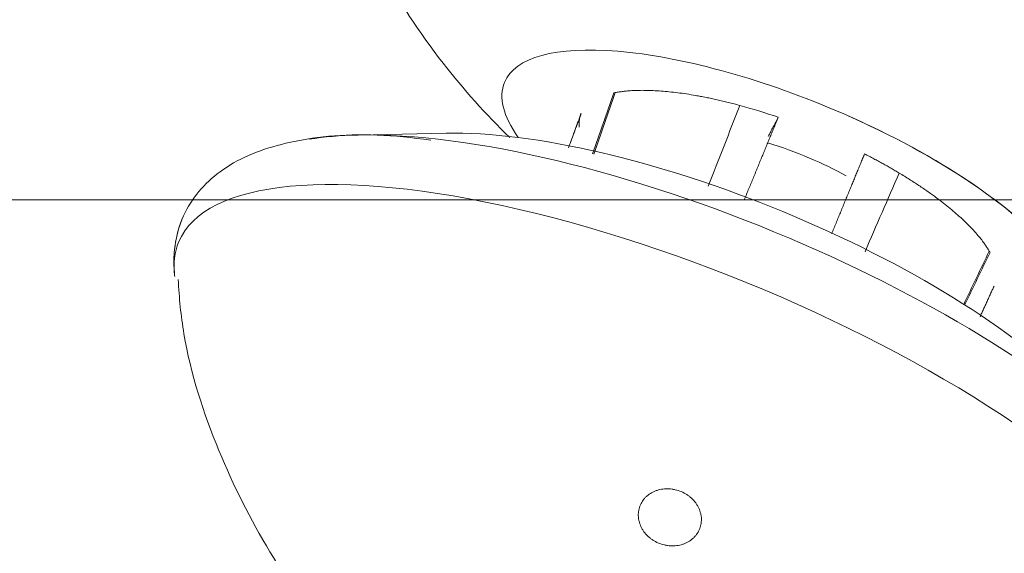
# Model space of a CAD drawing. Header units: millimetres. Extents: x -10 to 594, y 0 to 420.
# Tile 25 of 256: x 165.127 to 166.594, y 51.827 to 52.622. Entities that reach past the tile are written whole.
import ezdxf
from ezdxf.lldxf.tags import DXFTag

# ---------------------------------------------------------------- set-up
doc = ezdxf.new("R2010")
doc.units = ezdxf.units.MM
doc.layers.add('1', color=7, linetype='Continuous', true_color=0xffffff)
tags = doc.linetypes.add('DASHED', pattern=[25.72, 12.86, -12.86]).pattern_tags.tags
tags[6:7] = [DXFTag(74, 4), DXFTag(75, 0), DXFTag(340, '0'), DXFTag(46, 0.0), DXFTag(50, 0.0), DXFTag(44, 0.0), DXFTag(45, 0.0)]
tags[4:5] = [DXFTag(74, 4), DXFTag(75, 0), DXFTag(340, '0'), DXFTag(46, 0.0), DXFTag(50, 0.0), DXFTag(44, 0.0), DXFTag(45, 0.0)]

msp = doc.modelspace()

# ---------------------------------------------------------------- linework, layer by layer
at = {"layer": '1', "color": 155, "linetype": 'Continuous', "lineweight": 18}
msp.add_line((165.7622, 52.4528), (165.6311, 52.45), dxfattribs=at)
msp.add_line((165.7622, 52.4528), (165.6311, 52.45), dxfattribs=at)
at = {"layer": '1', "color": 163, "linetype": 'DASHED', "lineweight": 18}
msp.add_line((146.0011, 52.3535), (248.0011, 52.3535), dxfattribs=at)
at = {"layer": '1', "color": 155, "linetype": 'Continuous', "lineweight": 18}
for centre, major_axis, start_param, end_param in [((166.2714, 52.3546), (-0.4222, 0.1739), 4.681436, 6.283185), ((166.2714, 52.3546), (-0.4222, 0.1739), 4.681436, 6.283185), ((166.2714, 52.3546), (-0.4222, 0.1739), 0, 0.473174), ((166.2714, 52.3546), (-0.4222, 0.1739), 0, 0.473174), ((166.2714, 52.3546), (-0.4222, 0.1739), 2.689568, 4.681436), ((166.2714, 52.3546), (-0.4222, 0.1739), 2.66846, 4.681436), ((166.1536, 52.0684), (-0.726, 0.299), 4.681436, 5.640505), ((166.1536, 52.0684), (-0.726, 0.299), 4.681436, 5.640505), ((166.1848, 52.1441), (-0.5871, 0.2418), 3.784413, 5.640407), ((166.1848, 52.1441), (-0.5871, 0.2418), 3.784413, 5.640407), ((166.2714, 52.3546), (-0.1949, 0.0803), 4.681436, 5.000258), ((166.2714, 52.3546), (-0.1949, 0.0803), 4.681436, 5.000258), ((166.2714, 52.3546), (-0.1949, 0.0803), 4.387746, 4.681436), ((166.2714, 52.3546), (-0.1949, 0.0803), 4.387746, 4.681436), ((166.1536, 52.0684), (-0.726, 0.299), 3.784315, 4.681436), ((166.1536, 52.0684), (-0.726, 0.299), 3.784315, 4.681436)]:
    msp.add_ellipse(centre, major_axis=major_axis, ratio=0.327045, start_param=start_param, end_param=end_param, dxfattribs=at)
at = {"layer": '1', "color": 155, "linetype": 'Continuous', "lineweight": 13}
for centre, major_axis, start_param, end_param in [((166.1536, 52.0684), (-0.726, 0.299), 5.640505, 5.794639), ((166.1536, 52.0684), (-0.726, 0.299), 5.640505, 5.794639), ((166.1173, 51.9803), (-0.7534, 0.3103), 2.961414, 6.283185), ((166.1173, 51.9803), (-0.7534, 0.3103), 2.961414, 6.283185), ((166.1173, 51.9803), (-0.7534, 0.3103), 0, 0.181399), ((166.1173, 51.9803), (-0.7534, 0.3103), 0, 0.181399)]:
    msp.add_ellipse(centre, major_axis=major_axis, ratio=0.327045, start_param=start_param, end_param=end_param, dxfattribs=at)
at = {"layer": '1', "color": 155, "linetype": 'Continuous', "lineweight": 18}
for points, knots in [([(165.6176, 53.6172), (165.5952, 53.5701), (165.5511, 53.4537), (165.5262, 53.2601), (165.5375, 53.0543), (165.5842, 52.8667), (165.658, 52.7005), (165.7501, 52.5608), (165.8214, 52.4809), (165.857, 52.4464)], [0, 0, 0, 0, 0.121547, 0.294601, 0.455421, 0.606251, 0.748379, 0.882913, 1, 1, 1, 1]), ([(165.6176, 53.6172), (165.5952, 53.5701), (165.5511, 53.4537), (165.5262, 53.2601), (165.5375, 53.0543), (165.5842, 52.8667), (165.658, 52.7005), (165.7501, 52.5608), (165.8214, 52.4809), (165.857, 52.4464)], [0, 0, 0, 0, 0.121547, 0.294601, 0.455421, 0.606251, 0.748379, 0.882913, 1, 1, 1, 1]), ([(165.7397, 52.4423), (165.7116, 52.4464), (165.6301, 52.4545), (165.5255, 52.4433), (165.4301, 52.4073), (165.3645, 52.3374), (165.3546, 52.2734), (165.3579, 52.2414), (165.3581, 52.2395)], [0, 0, 0, 0, 0.123943, 0.378297, 0.597627, 0.785709, 0.98732, 1, 1, 1, 1]), ([(165.7397, 52.4423), (165.7116, 52.4464), (165.6301, 52.4545), (165.5255, 52.4433), (165.4301, 52.4073), (165.3694, 52.3426), (165.3576, 52.2896), (165.3569, 52.2658)], [0, 0, 0, 0, 0.131588, 0.401632, 0.63449, 0.834174, 1, 1, 1, 1]), ([(165.3633, 52.235), (165.3646, 52.2078), (165.3733, 52.1207), (165.4185, 51.9822), (165.4941, 51.831), (165.5726, 51.7205), (165.6278, 51.6659), (165.6471, 51.6486)], [0, 0, 0, 0, 0.121735, 0.394316, 0.648101, 0.88309, 1, 1, 1, 1]), ([(165.3633, 52.235), (165.3646, 52.2078), (165.3733, 52.1207), (165.4185, 51.9822), (165.4941, 51.831), (165.5726, 51.7205), (165.6278, 51.6659), (165.6471, 51.6486)], [0, 0, 0, 0, 0.121735, 0.394316, 0.648101, 0.88309, 1, 1, 1, 1]), ([(166.1394, 51.8624), (166.1383, 51.8599), (166.1369, 51.8575), (166.1345, 51.8542), (166.1336, 51.8532), (166.1317, 51.8511), (166.1307, 51.8501), (166.1276, 51.8474), (166.1253, 51.8457), (166.1215, 51.8436), (166.1202, 51.843), (166.1175, 51.8418), (166.1161, 51.8413), (166.1119, 51.8399), (166.109, 51.8392), (166.1045, 51.8386), (166.103, 51.8385), (166.0999, 51.8384), (166.0968, 51.8384), (166.0937, 51.8387), (166.0914, 51.839), (166.0907, 51.8391), (166.0891, 51.8394), (166.0884, 51.8396), (166.0845, 51.8405), (166.0815, 51.8414), (166.0757, 51.8439), (166.0729, 51.8454), (166.0691, 51.8479), (166.0678, 51.8488), (166.066, 51.8502), (166.0654, 51.8507), (166.0642, 51.8517), (166.0636, 51.8523), (166.0608, 51.8549), (166.0588, 51.8571), (166.0566, 51.8601), (166.0562, 51.8608), (166.0554, 51.862), (166.055, 51.8626), (166.0538, 51.8646), (166.0532, 51.8658), (166.0513, 51.8698), (166.0504, 51.8725), (166.0495, 51.8759), (166.0494, 51.8766), (166.0491, 51.878), (166.0488, 51.8801), (166.0485, 51.8836), (166.0486, 51.8863), (166.0488, 51.8884), (166.0489, 51.889), (166.0491, 51.8904), (166.0492, 51.8911), (166.0498, 51.8945), (166.0507, 51.8971), (166.0529, 51.9021), (166.0543, 51.9044), (166.0567, 51.9077), (166.0576, 51.9088), (166.0595, 51.9108), (166.0605, 51.9118), (166.0637, 51.9145), (166.066, 51.9162), (166.0697, 51.9183), (166.071, 51.9189), (166.0737, 51.9201), (166.0751, 51.9206), (166.0793, 51.922), (166.0822, 51.9226), (166.0867, 51.9232), (166.0882, 51.9233), (166.0913, 51.9234), (166.0944, 51.9234), (166.0974, 51.9231), (166.0997, 51.9228), (166.1005, 51.9227), (166.102, 51.9224), (166.1028, 51.9222), (166.1067, 51.9213), (166.1096, 51.9204), (166.1155, 51.9179), (166.1182, 51.9164), (166.1221, 51.9139), (166.1234, 51.913), (166.1252, 51.9116), (166.1258, 51.9111), (166.127, 51.9101), (166.1276, 51.9096), (166.1303, 51.907), (166.1323, 51.9047), (166.1345, 51.9017), (166.135, 51.9011), (166.1358, 51.8999), (166.1362, 51.8992), (166.1373, 51.8973), (166.138, 51.896), (166.1399, 51.8921), (166.1408, 51.8894), (166.1417, 51.886), (166.1418, 51.8853), (166.1421, 51.8839), (166.1424, 51.8818), (166.1427, 51.8784), (166.1426, 51.8756), (166.1424, 51.8736), (166.1423, 51.8729), (166.1421, 51.8715), (166.142, 51.8709), (166.1414, 51.8675), (166.1405, 51.8649), (166.1394, 51.8624)], [0, 0, 0, 0, 0.03125, 0.03125, 0.046875, 0.046875, 0.0625, 0.0625, 0.09375, 0.09375, 0.109375, 0.109375, 0.125, 0.125, 0.15625, 0.15625, 0.171875, 0.171875, 0.1875, 0.203125, 0.203125, 0.210937, 0.210937, 0.21875, 0.21875, 0.25, 0.25, 0.28125, 0.28125, 0.296875, 0.296875, 0.304687, 0.304687, 0.3125, 0.3125, 0.34375, 0.34375, 0.351562, 0.351562, 0.359375, 0.359375, 0.375, 0.375, 0.40625, 0.40625, 0.414062, 0.414062, 0.421875, 0.4375, 0.453125, 0.453125, 0.460937, 0.460937, 0.46875, 0.46875, 0.5, 0.5, 0.53125, 0.53125, 0.546875, 0.546875, 0.5625, 0.5625, 0.59375, 0.59375, 0.609375, 0.609375, 0.625, 0.625, 0.65625, 0.65625, 0.671875, 0.671875, 0.6875, 0.703125, 0.703125, 0.710937, 0.710937, 0.71875, 0.71875, 0.75, 0.75, 0.78125, 0.78125, 0.796875, 0.796875, 0.804687, 0.804687, 0.8125, 0.8125, 0.84375, 0.84375, 0.851562, 0.851562, 0.859375, 0.859375, 0.875, 0.875, 0.90625, 0.90625, 0.914062, 0.914062, 0.921875, 0.9375, 0.953125, 0.953125, 0.960937, 0.960937, 0.96875, 0.96875, 1, 1, 1, 1]), ([(166.1394, 51.8624), (166.1383, 51.8599), (166.1369, 51.8575), (166.1345, 51.8542), (166.1336, 51.8532), (166.1317, 51.8511), (166.1307, 51.8501), (166.1276, 51.8474), (166.1253, 51.8457), (166.1215, 51.8436), (166.1202, 51.843), (166.1175, 51.8418), (166.1161, 51.8413), (166.1119, 51.8399), (166.109, 51.8392), (166.1045, 51.8386), (166.103, 51.8385), (166.0999, 51.8384), (166.0968, 51.8384), (166.0937, 51.8387), (166.0914, 51.839), (166.0907, 51.8391), (166.0891, 51.8394), (166.0884, 51.8396), (166.0845, 51.8405), (166.0815, 51.8414), (166.0757, 51.8439), (166.0729, 51.8454), (166.0691, 51.8479), (166.0678, 51.8488), (166.066, 51.8502), (166.0654, 51.8507), (166.0642, 51.8517), (166.0636, 51.8523), (166.0608, 51.8549), (166.0588, 51.8571), (166.0566, 51.8601), (166.0562, 51.8608), (166.0554, 51.862), (166.055, 51.8626), (166.0538, 51.8646), (166.0532, 51.8658), (166.0513, 51.8698), (166.0504, 51.8725), (166.0495, 51.8759), (166.0494, 51.8766), (166.0491, 51.878), (166.0488, 51.8801), (166.0485, 51.8836), (166.0486, 51.8863), (166.0488, 51.8884), (166.0489, 51.889), (166.0491, 51.8904), (166.0492, 51.8911), (166.0498, 51.8945), (166.0507, 51.8971), (166.0529, 51.9021), (166.0543, 51.9044), (166.0567, 51.9077), (166.0576, 51.9088), (166.0595, 51.9108), (166.0605, 51.9118), (166.0637, 51.9145), (166.066, 51.9162), (166.0697, 51.9183), (166.071, 51.9189), (166.0737, 51.9201), (166.0751, 51.9206), (166.0793, 51.922), (166.0822, 51.9226), (166.0867, 51.9232), (166.0882, 51.9233), (166.0913, 51.9234), (166.0944, 51.9234), (166.0974, 51.9231), (166.0997, 51.9228), (166.1005, 51.9227), (166.102, 51.9224), (166.1028, 51.9222), (166.1067, 51.9213), (166.1096, 51.9204), (166.1155, 51.9179), (166.1182, 51.9164), (166.1221, 51.9139), (166.1234, 51.913), (166.1252, 51.9116), (166.1258, 51.9111), (166.127, 51.9101), (166.1276, 51.9096), (166.1303, 51.907), (166.1323, 51.9047), (166.1345, 51.9017), (166.135, 51.9011), (166.1358, 51.8999), (166.1362, 51.8992), (166.1373, 51.8973), (166.138, 51.896), (166.1399, 51.8921), (166.1408, 51.8894), (166.1417, 51.886), (166.1418, 51.8853), (166.1421, 51.8839), (166.1424, 51.8818), (166.1427, 51.8784), (166.1426, 51.8756), (166.1424, 51.8736), (166.1423, 51.8729), (166.1421, 51.8715), (166.142, 51.8709), (166.1414, 51.8675), (166.1405, 51.8649), (166.1394, 51.8624)], [0, 0, 0, 0, 0.03125, 0.03125, 0.046875, 0.046875, 0.0625, 0.0625, 0.09375, 0.09375, 0.109375, 0.109375, 0.125, 0.125, 0.15625, 0.15625, 0.171875, 0.171875, 0.1875, 0.203125, 0.203125, 0.210938, 0.210938, 0.21875, 0.21875, 0.25, 0.25, 0.28125, 0.28125, 0.296875, 0.296875, 0.304688, 0.304688, 0.3125, 0.3125, 0.34375, 0.34375, 0.351563, 0.351563, 0.359375, 0.359375, 0.375, 0.375, 0.40625, 0.40625, 0.414063, 0.414063, 0.421875, 0.4375, 0.453125, 0.453125, 0.460938, 0.460938, 0.46875, 0.46875, 0.5, 0.5, 0.53125, 0.53125, 0.546875, 0.546875, 0.5625, 0.5625, 0.59375, 0.59375, 0.609375, 0.609375, 0.625, 0.625, 0.65625, 0.65625, 0.671875, 0.671875, 0.6875, 0.703125, 0.703125, 0.710938, 0.710938, 0.71875, 0.71875, 0.75, 0.75, 0.78125, 0.78125, 0.796875, 0.796875, 0.804688, 0.804688, 0.8125, 0.8125, 0.84375, 0.84375, 0.851563, 0.851563, 0.859375, 0.859375, 0.875, 0.875, 0.90625, 0.90625, 0.914063, 0.914063, 0.921875, 0.9375, 0.953125, 0.953125, 0.960938, 0.960938, 0.96875, 0.96875, 1, 1, 1, 1])]:
    msp.add_open_spline(points, degree=3, knots=knots, dxfattribs=at)
at = {"layer": '1', "color": 155, "linetype": 'Continuous', "lineweight": 13}
for points in [[(165.9803, 52.4219), (165.991, 52.4521), (166.0016, 52.4824), (166.012, 52.5128)], [(165.9803, 52.4219), (165.991, 52.4521), (166.0016, 52.4824), (166.012, 52.5128)], [(165.9823, 52.4215), (165.9931, 52.452), (166.0037, 52.4826), (166.0142, 52.5132)], [(165.9823, 52.4215), (165.9931, 52.452), (166.0037, 52.4826), (166.0142, 52.5132)], [(166.1528, 52.374), (166.1686, 52.4141), (166.1842, 52.4541), (166.1998, 52.4942)], [(166.1528, 52.374), (166.1686, 52.4141), (166.1842, 52.4541), (166.1998, 52.4942)], [(166.4373, 52.3935), (166.4202, 52.3545), (166.4032, 52.3154), (166.3863, 52.2763)], [(166.4373, 52.3935), (166.4202, 52.3545), (166.4032, 52.3154), (166.3863, 52.2763)], [(166.5333, 52.1977), (166.5459, 52.2242), (166.5586, 52.2507), (166.5714, 52.2771)], [(166.5333, 52.1977), (166.5459, 52.2242), (166.5586, 52.2507), (166.5714, 52.2771)], [(166.5347, 52.1967), (166.5472, 52.2229), (166.5598, 52.2491), (166.5725, 52.2752)], [(166.5347, 52.1967), (166.5472, 52.2229), (166.5598, 52.2491), (166.5725, 52.2752)]]:
    msp.add_open_spline(points, degree=3, dxfattribs=at)
at = {"layer": '1', "color": 155, "linetype": 'Continuous', "lineweight": 18}
for points, degree in [([(166.0142, 52.5132), (166.012, 52.5128)], 1), ([(166.0142, 52.5132), (166.012, 52.5128)], 1), ([(166.1998, 52.4942), (166.1437, 52.5095), (166.0466, 52.5194), (166.0142, 52.5132)], 2), ([(166.1998, 52.4942), (166.1437, 52.5095), (166.0466, 52.5194), (166.0142, 52.5132)], 2), ([(166.1998, 52.4942), (166.2186, 52.4891), (166.2378, 52.4831), (166.2571, 52.4765)], 3), ([(166.1998, 52.4942), (166.2186, 52.4891), (166.2378, 52.4831), (166.2571, 52.4765)], 3), ([(165.9634, 52.482), (165.9446, 52.4309)], 1), ([(165.9634, 52.482), (165.947, 52.4374)], 1), ([(165.9634, 52.482), (165.9594, 52.4727), (165.9606, 52.4616)], 2), ([(165.9634, 52.482), (165.9594, 52.4727), (165.9606, 52.4616)], 2), ([(166.2066, 52.3541), (166.2327, 52.4174), (166.2571, 52.4765)], 2), ([(166.2066, 52.3541), (166.2327, 52.4174), (166.2571, 52.4765)], 2), ([(166.2571, 52.4765), (166.242, 52.4479)], 1), ([(166.3856, 52.422), (166.3619, 52.3645), (166.3366, 52.303)], 2), ([(166.3856, 52.422), (166.3619, 52.3645), (166.3366, 52.303)], 2), ([(166.4373, 52.3935), (166.4128, 52.4082), (166.3856, 52.422)], 2), ([(166.4373, 52.3935), (166.4128, 52.4082), (166.3856, 52.422)], 2), ([(166.5714, 52.2771), (166.5562, 52.3035), (166.486, 52.3644), (166.4373, 52.3935)], 2), ([(166.5714, 52.2771), (166.5562, 52.3035), (166.486, 52.3644), (166.4373, 52.3935)], 2), ([(166.5725, 52.2752), (166.5714, 52.2771)], 1), ([(166.5725, 52.2752), (166.5714, 52.2771)], 1), ([(166.5576, 52.1794), (166.5785, 52.2251)], 1), ([(166.5576, 52.1794), (166.5785, 52.2251)], 1)]:
    msp.add_open_spline(points, degree=degree, dxfattribs=at)

doc.saveas('drawing.dxf')
